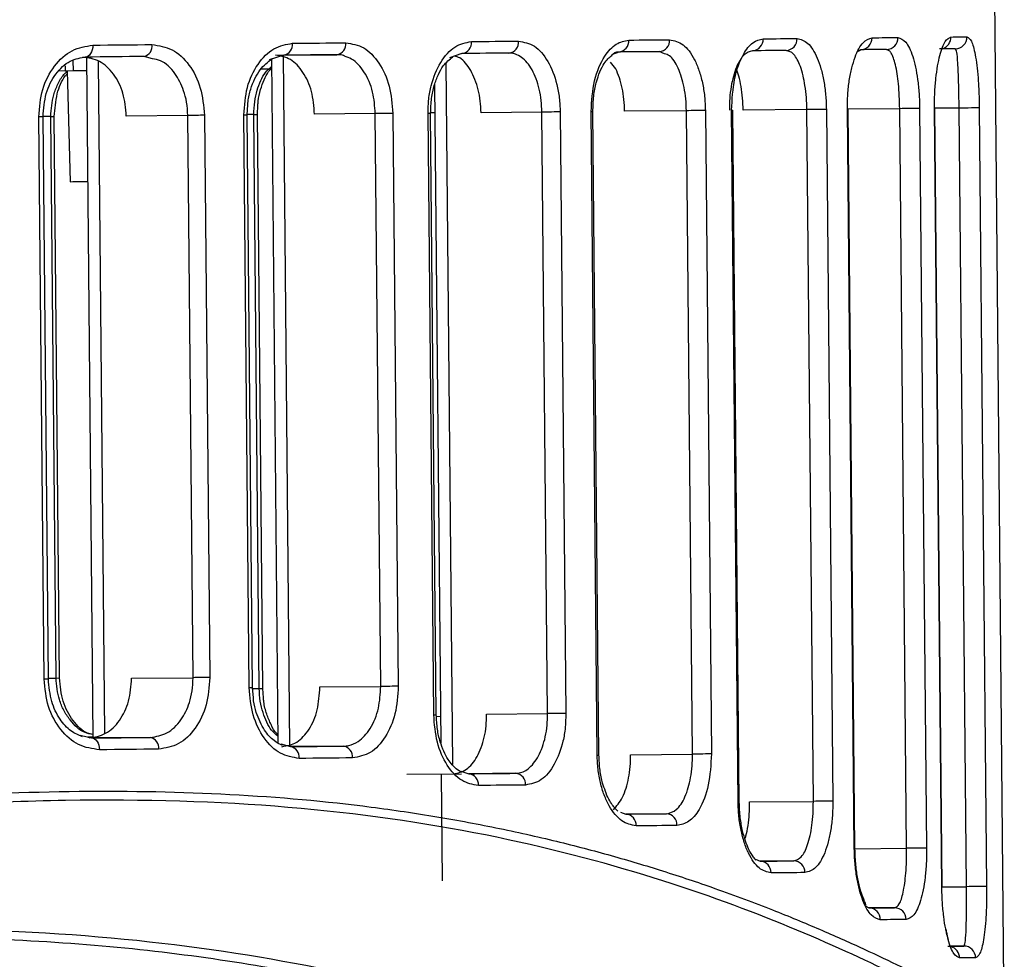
# Model space of a CAD drawing. Header units: millimetres. Extents: x -271 to 35, y 79 to 379.
# Tile 11 of 23: x -163 to -138, y 170 to 193. Entities that reach past the tile are written whole.
import ezdxf

# ---------------------------------------------------------------- set-up
doc = ezdxf.new("R2010")
doc.units = ezdxf.units.MM

msp = doc.modelspace()

# ---------------------------------------------------------------- linework, layer by layer
at = {"color": 7, "linetype": 'Continuous', "lineweight": 25}
for p, q in [((-137.96, 168.173), (-138.243, 198.243)), ((-137.961, 168.185), (-138.243, 198.243)), ((-161.173, 192.525), (-161.011, 175.322)), ((-159.506, 192.484), (-159.719, 192.539)), ((-156.181, 192.572), (-156.556, 192.459)), ((-156.395, 192.57), (-154.84, 192.585)), ((-156.204, 192.565), (-156.04, 175.098)), ((-151.677, 192.615), (-151.993, 192.505)), ((-147.714, 192.652), (-147.869, 192.59)), ((-147.685, 192.653), (-146.686, 192.662)), ((-146.556, 192.608), (-146.686, 192.662)), ((-143.35, 192.65), (-143.477, 192.693)), ((-141.588, 192.711), (-141.655, 192.665)), ((-140.859, 192.678), (-140.938, 192.717)), ((-139.174, 192.697), (-139.199, 192.734)), ((-161.715, 192.306), (-161.711, 192.172)), ((-161.521, 192.437), (-161.513, 192.174)), ((-160.881, 192.422), (-160.721, 175.419)), ((-156.494, 192.477), (-156.332, 175.185)), ((-152.085, 192.362), (-151.919, 174.64)), ((-161.711, 192.173), (-161.888, 192.171)), ((-161.662, 192.173), (-161.587, 189.374)), ((-161.17, 192.177), (-161.513, 192.174)), ((-156.492, 192.221), (-156.765, 192.219)), ((-152.371, 191.827), (-152.215, 175.187)), ((-157.11, 191.063), (-157.093, 191.317)), ((-156.853, 191.071), (-156.838, 191.308)), ((-162.139, 176.8), (-162.272, 191.014)), ((-162.078, 191.022), (-162.271, 191.021)), ((-162.078, 191.022), (-161.99, 191.023)), ((-161.945, 176.826), (-162.078, 191.022)), ((-161.856, 176.827), (-161.99, 191.023)), ((-158.613, 191.049), (-160.167, 191.034)), ((-158.48, 176.834), (-158.613, 191.049)), ((-158.191, 191.053), (-158.057, 176.838)), ((-157.195, 191.062), (-157.11, 191.063)), ((-157.059, 176.582), (-157.195, 191.062)), ((-156.974, 176.583), (-157.11, 191.063)), ((-156.942, 191.07), (-157.109, 191.069)), ((-156.942, 191.07), (-156.853, 191.071)), ((-156.806, 176.564), (-156.942, 191.07)), ((-156.717, 176.565), (-156.853, 191.071)), ((-153.869, 191.094), (-155.407, 191.079)), ((-153.733, 176.613), (-153.869, 191.094)), ((-153.425, 191.098), (-153.289, 176.617)), ((-152.535, 191.106), (-152.471, 191.107)), ((-152.392, 175.898), (-152.535, 191.106)), ((-152.328, 175.898), (-152.471, 191.107)), ((-152.364, 191.113), (-152.47, 191.112)), ((-149.656, 191.134), (-151.196, 191.119)), ((-149.513, 175.925), (-149.656, 191.134)), ((-149.193, 191.138), (-149.05, 175.929)), ((-148.412, 191.145), (-148.366, 191.146)), ((-148.259, 174.879), (-148.412, 191.145)), ((-148.213, 174.879), (-148.366, 191.146)), ((-146, 191.168), (-147.564, 191.154)), ((-145.848, 174.902), (-146, 191.168)), ((-145.521, 191.173), (-145.368, 174.906)), ((-144.858, 191.179), (-144.828, 191.18)), ((-144.693, 173.69), (-144.858, 191.179)), ((-144.663, 173.69), (-144.828, 191.18)), ((-142.954, 191.197), (-144.565, 191.182)), ((-142.79, 173.708), (-142.954, 191.197)), ((-142.461, 191.202), (-142.297, 173.713)), ((-141.754, 172.508), (-141.93, 191.207)), ((-141.93, 191.207), (-141.913, 191.207)), ((-140.606, 191.22), (-141.913, 191.208)), ((-141.737, 172.508), (-141.913, 191.207)), ((-140.43, 172.521), (-140.606, 191.22)), ((-140.102, 191.225), (-139.926, 172.526)), ((-139.541, 171.544), (-139.726, 191.228)), ((-139.726, 191.228), (-139.719, 191.228)), ((-139.104, 191.235), (-139.719, 191.229)), ((-139.534, 171.544), (-139.719, 191.228)), ((-138.919, 171.55), (-139.104, 191.235)), ((-138.593, 191.239), (-138.408, 171.555)), ((-162.248, 176.799), (-162.381, 191.013)), ((-162.139, 176.824), (-161.945, 176.826)), ((-161.945, 176.826), (-161.856, 176.827)), ((-160.033, 176.82), (-158.48, 176.834)), ((-157.059, 176.582), (-156.974, 176.583)), ((-156.952, 176.325), (-156.974, 176.583)), ((-155.271, 176.599), (-153.733, 176.613)), ((-156.972, 176.563), (-156.806, 176.564)), ((-156.806, 176.564), (-156.717, 176.565)), ((-156.697, 176.324), (-156.717, 176.565)), ((-152.392, 175.898), (-152.328, 175.898)), ((-152.324, 175.857), (-152.221, 175.858)), ((-151.053, 175.911), (-149.513, 175.925)), ((-161.334, 175.381), (-161.047, 175.31)), ((-161.011, 175.334), (-161.14, 175.333)), ((-161.136, 175.333), (-161.011, 175.334)), ((-159.557, 175.324), (-161.109, 175.31)), ((-156.259, 175.16), (-156.016, 175.092)), ((-154.676, 175.104), (-156.017, 175.092)), ((-148.259, 174.879), (-148.213, 174.879)), ((-147.411, 174.887), (-145.848, 174.902)), ((-153.075, 174.391), (-151.686, 174.404)), ((-152.207, 174.399), (-152.182, 171.702)), ((-151.703, 174.47), (-151.506, 174.406)), ((-150.318, 174.417), (-151.507, 174.406)), ((-144.693, 173.69), (-144.663, 173.69)), ((-144.401, 173.693), (-142.79, 173.708)), ((-147.666, 173.437), (-147.534, 173.386)), ((-146.505, 173.396), (-147.534, 173.386)), ((-141.754, 172.508), (-141.737, 172.508)), ((-141.737, 172.509), (-140.43, 172.521)), ((-144.253, 172.25), (-144.137, 172.195)), ((-143.284, 172.203), (-144.137, 172.195)), ((-139.541, 171.544), (-139.534, 171.544)), ((-139.534, 171.544), (-138.919, 171.55)), ((-141.46, 171.062), (-141.385, 171.012)), ((-140.734, 171.018), (-141.385, 171.012)), ((-138.986, 170.049), (-139.313, 170.046))]:
    msp.add_line(p, q, dxfattribs=at)
at = {"color": 7, "linetype": 'Continuous', "lineweight": 25, "flags": 128}
for points in [[(-141.305, 193.013), (-141.22, 193.014), (-141.135, 193.015), (-141.051, 193.016), (-140.969, 193.016), (-140.888, 193.017), (-140.808, 193.018), (-140.729, 193.019), (-140.652, 193.02)], [(-139.311, 193.032), (-139.255, 193.033), (-139.201, 193.034), (-139.148, 193.034), (-139.096, 193.035), (-139.046, 193.035), (-138.998, 193.036), (-138.95, 193.036), (-138.905, 193.036)], [(-161.015, 192.826), (-161.018, 192.768), (-161.028, 192.711), (-161.046, 192.659), (-161.07, 192.614), (-161.1, 192.576), (-161.134, 192.548), (-161.17, 192.531), (-161.209, 192.524)], [(-161.015, 192.826), (-160.825, 192.828), (-160.637, 192.83), (-160.449, 192.832), (-160.261, 192.833), (-160.074, 192.835), (-159.888, 192.837), (-159.703, 192.839), (-159.518, 192.84)], [(-155.964, 192.874), (-155.793, 192.876), (-155.623, 192.877), (-155.453, 192.879), (-155.285, 192.88), (-155.117, 192.882), (-154.949, 192.884), (-154.783, 192.885), (-154.617, 192.887)], [(-151.44, 192.917), (-151.288, 192.918), (-151.137, 192.92), (-150.986, 192.921), (-150.837, 192.923), (-150.688, 192.924), (-150.54, 192.925), (-150.392, 192.927), (-150.246, 192.928)], [(-147.459, 192.955), (-147.327, 192.956), (-147.196, 192.957), (-147.065, 192.958), (-146.935, 192.96), (-146.807, 192.961), (-146.679, 192.962), (-146.552, 192.963), (-146.426, 192.964)], [(-144.059, 192.987), (-143.948, 192.988), (-143.839, 192.989), (-143.73, 192.99), (-143.622, 192.991), (-143.516, 192.992), (-143.41, 192.993), (-143.306, 192.994), (-143.202, 192.995)], [(-159.719, 192.539), (-159.903, 192.537), (-160.088, 192.535), (-160.273, 192.533), (-160.459, 192.532), (-160.645, 192.53), (-160.832, 192.528), (-161.02, 192.526), (-161.209, 192.524)], [(-154.84, 192.585), (-155.005, 192.583), (-155.171, 192.582), (-155.338, 192.58), (-155.505, 192.578), (-155.673, 192.577), (-155.841, 192.575), (-156.011, 192.574), (-156.181, 192.572)], [(-150.489, 192.626), (-150.634, 192.625), (-150.781, 192.623), (-150.928, 192.622), (-151.077, 192.62), (-151.226, 192.619), (-151.375, 192.617), (-151.526, 192.616), (-151.677, 192.615)], [(-146.686, 192.662), (-146.812, 192.661), (-146.938, 192.66), (-147.065, 192.658), (-147.193, 192.657), (-147.322, 192.656), (-147.452, 192.655), (-147.583, 192.653), (-147.714, 192.652)], [(-143.477, 192.693), (-143.58, 192.692), (-143.684, 192.691), (-143.789, 192.69), (-143.895, 192.689), (-144.002, 192.688), (-144.11, 192.686), (-144.219, 192.685), (-144.33, 192.684)], [(-140.938, 192.717), (-141.015, 192.716), (-141.093, 192.715), (-141.173, 192.715), (-141.254, 192.714), (-141.336, 192.713), (-141.419, 192.712), (-141.503, 192.711), (-141.588, 192.711)], [(-139.199, 192.734), (-139.244, 192.733), (-139.291, 192.733), (-139.34, 192.732), (-139.389, 192.732), (-139.441, 192.731), (-139.493, 192.731), (-139.547, 192.73), (-139.603, 192.73)], [(-161.513, 192.174), (-161.683, 192.172), (-161.711, 192.172)], [(-162.272, 191.014), (-162.274, 191.014), (-162.28, 191.014), (-162.289, 191.014), (-162.301, 191.014), (-162.317, 191.014), (-162.336, 191.014), (-162.357, 191.014), (-162.381, 191.013)], [(-158.191, 191.053), (-158.236, 191.052), (-158.288, 191.052), (-158.344, 191.051), (-158.402, 191.051), (-158.461, 191.05), (-158.516, 191.05), (-158.568, 191.049), (-158.613, 191.049)], [(-153.425, 191.098), (-153.47, 191.098), (-153.522, 191.097), (-153.581, 191.097), (-153.642, 191.096), (-153.705, 191.095), (-153.765, 191.095), (-153.82, 191.094), (-153.869, 191.094)], [(-149.193, 191.138), (-149.235, 191.138), (-149.288, 191.137), (-149.348, 191.137), (-149.413, 191.136), (-149.48, 191.135), (-149.544, 191.135), (-149.604, 191.134), (-149.656, 191.134)], [(-145.521, 191.173), (-145.56, 191.173), (-145.612, 191.172), (-145.674, 191.172), (-145.742, 191.171), (-145.812, 191.17), (-145.881, 191.17), (-145.945, 191.169), (-146, 191.168)], [(-142.461, 191.202), (-142.496, 191.202), (-142.546, 191.201), (-142.608, 191.201), (-142.679, 191.2), (-142.753, 191.199), (-142.827, 191.199), (-142.896, 191.198), (-142.954, 191.197)], [(-140.102, 191.225), (-140.131, 191.224), (-140.178, 191.224), (-140.24, 191.223), (-140.313, 191.223), (-140.391, 191.222), (-140.47, 191.221), (-140.543, 191.221), (-140.606, 191.22)], [(-138.593, 191.239), (-138.614, 191.239), (-138.657, 191.239), (-138.718, 191.238), (-138.793, 191.238), (-138.875, 191.237), (-138.959, 191.236), (-139.037, 191.235), (-139.104, 191.235)], [(-161.587, 189.374), (-161.516, 189.375), (-161.31, 189.377), (-161.143, 189.378)], [(-158.057, 176.838), (-158.103, 176.838), (-158.155, 176.837), (-158.211, 176.837), (-158.269, 176.836), (-158.327, 176.836), (-158.383, 176.835), (-158.434, 176.835), (-158.48, 176.834)], [(-162.139, 176.8), (-162.141, 176.8), (-162.146, 176.8), (-162.155, 176.8), (-162.168, 176.8), (-162.183, 176.799), (-162.202, 176.799), (-162.224, 176.799), (-162.248, 176.799)], [(-153.289, 176.617), (-153.334, 176.617), (-153.386, 176.616), (-153.445, 176.616), (-153.506, 176.615), (-153.569, 176.615), (-153.629, 176.614), (-153.684, 176.614), (-153.733, 176.613)], [(-149.05, 175.929), (-149.092, 175.929), (-149.145, 175.928), (-149.205, 175.928), (-149.27, 175.927), (-149.337, 175.927), (-149.401, 175.926), (-149.461, 175.925), (-149.513, 175.925)], [(-161.047, 175.31), (-160.859, 175.312), (-160.671, 175.314), (-160.484, 175.315), (-160.297, 175.317), (-160.111, 175.319), (-159.926, 175.321), (-159.741, 175.322), (-159.557, 175.324)], [(-161.047, 175.31), (-161.009, 175.305), (-160.971, 175.288), (-160.937, 175.261), (-160.907, 175.223), (-160.882, 175.178), (-160.863, 175.127), (-160.852, 175.07), (-160.847, 175.012)], [(-156.016, 175.092), (-155.846, 175.093), (-155.677, 175.095), (-155.509, 175.096), (-155.341, 175.098), (-155.173, 175.1), (-155.007, 175.101), (-154.841, 175.103), (-154.676, 175.104)], [(-159.351, 175.026), (-159.535, 175.024), (-159.721, 175.023), (-159.907, 175.021), (-160.094, 175.019), (-160.281, 175.017), (-160.469, 175.015), (-160.658, 175.014), (-160.847, 175.012)], [(-145.368, 174.906), (-145.407, 174.906), (-145.459, 174.906), (-145.521, 174.905), (-145.589, 174.904), (-145.659, 174.904), (-145.728, 174.903), (-145.792, 174.902), (-145.848, 174.902)], [(-154.447, 174.806), (-154.613, 174.805), (-154.78, 174.803), (-154.947, 174.802), (-155.115, 174.8), (-155.284, 174.798), (-155.453, 174.797), (-155.623, 174.795), (-155.794, 174.794)], [(-151.506, 174.406), (-151.355, 174.407), (-151.204, 174.409), (-151.055, 174.41), (-150.906, 174.412), (-150.757, 174.413), (-150.61, 174.415), (-150.463, 174.416), (-150.318, 174.417)], [(-150.069, 174.12), (-150.216, 174.118), (-150.363, 174.117), (-150.511, 174.115), (-150.66, 174.114), (-150.81, 174.113), (-150.96, 174.111), (-151.111, 174.11), (-151.263, 174.108)], [(-142.297, 173.713), (-142.332, 173.712), (-142.382, 173.712), (-142.444, 173.711), (-142.515, 173.711), (-142.589, 173.71), (-142.663, 173.709), (-142.731, 173.709), (-142.79, 173.708)], [(-147.534, 173.386), (-147.402, 173.387), (-147.271, 173.388), (-147.141, 173.39), (-147.012, 173.391), (-146.884, 173.392), (-146.757, 173.393), (-146.631, 173.394), (-146.505, 173.396)], [(-146.239, 173.098), (-146.366, 173.097), (-146.492, 173.096), (-146.62, 173.094), (-146.749, 173.093), (-146.878, 173.092), (-147.009, 173.091), (-147.14, 173.089), (-147.272, 173.088)], [(-139.926, 172.526), (-139.955, 172.525), (-140.002, 172.525), (-140.064, 172.524), (-140.137, 172.524), (-140.216, 172.523), (-140.294, 172.522), (-140.367, 172.522), (-140.43, 172.521)], [(-144.137, 172.195), (-144.027, 172.196), (-143.918, 172.197), (-143.81, 172.198), (-143.703, 172.199), (-143.597, 172.2), (-143.492, 172.201), (-143.387, 172.202), (-143.284, 172.203)], [(-143.004, 171.906), (-143.108, 171.905), (-143.212, 171.904), (-143.318, 171.903), (-143.424, 171.902), (-143.532, 171.901), (-143.641, 171.9), (-143.75, 171.899), (-143.861, 171.898)], [(-138.408, 171.555), (-138.429, 171.555), (-138.472, 171.554), (-138.533, 171.554), (-138.608, 171.553), (-138.69, 171.552), (-138.774, 171.551), (-138.852, 171.551), (-138.919, 171.55)], [(-141.385, 171.012), (-141.299, 171.012), (-141.215, 171.013), (-141.132, 171.014), (-141.05, 171.015), (-140.969, 171.016), (-140.89, 171.016), (-140.811, 171.017), (-140.734, 171.018)], [(-140.442, 170.721), (-140.52, 170.72), (-140.599, 170.719), (-140.678, 170.718), (-140.76, 170.718), (-140.842, 170.717), (-140.925, 170.716), (-141.01, 170.715), (-141.096, 170.714)], [(-139.39, 170.045), (-139.334, 170.046), (-139.28, 170.046), (-139.228, 170.047), (-139.176, 170.047), (-139.127, 170.048), (-139.078, 170.048), (-139.031, 170.049), (-138.986, 170.049)], [(-138.686, 169.752), (-138.732, 169.751), (-138.779, 169.751), (-138.828, 169.75), (-138.878, 169.75), (-138.929, 169.75), (-138.982, 169.749), (-139.036, 169.748), (-139.092, 169.748)]]:
    msp.add_lwpolyline(points, dxfattribs=at)
at = {"color": 7, "linetype": 'Continuous', "lineweight": 25}
for centre, radius, start, end in [((-141.598, 193.004), 0.293, 271.9421, 1.8778), ((-140.946, 193.011), 0.295, 271.636, 1.5967), ((-139.61, 193.028), 0.299, 287.6711, 0.919), ((-139.203, 193.032), 0.298, 270.8471, 0.8444), ((-159.781, 192.798), 0.266, 283.4338, 9.2618), ((-156.231, 192.837), 0.269, 280.6645, 7.9437), ((-154.886, 192.852), 0.271, 279.6916, 7.4213), ((-151.713, 192.887), 0.275, 277.5486, 6.15), ((-150.521, 192.901), 0.277, 276.7953, 5.6606), ((-147.74, 192.933), 0.281, 275.1397, 4.4999), ((-146.709, 192.944), 0.283, 274.5606, 4.0643), ((-144.346, 192.972), 0.288, 273.2998, 3.058), ((-143.491, 192.982), 0.289, 272.8653, 2.6917), ((-159.614, 175.064), 0.266, 351.8167, 77.6354), ((-156.061, 174.826), 0.269, 353.1344, 80.4053), ((-154.717, 174.836), 0.271, 353.6567, 81.3785), ((-151.537, 174.133), 0.275, 354.9276, 83.5222), ((-150.345, 174.142), 0.277, 355.4168, 84.2757), ((-147.553, 173.105), 0.281, 356.5773, 85.932), ((-146.522, 173.113), 0.283, 357.0129, 86.5114), ((-144.148, 171.908), 0.288, 358.0189, 87.7729), ((-143.293, 171.914), 0.289, 358.3851, 88.2077), ((-141.389, 170.718), 0.293, 359.1988, 89.1316), ((-140.737, 170.723), 0.295, 359.4799, 89.438), ((-139.392, 169.747), 0.3, 0.2625, 73.1124), ((-138.984, 169.751), 0.298, 0.232, 90.228)]:
    msp.add_arc(centre, radius, start, end, dxfattribs=at)
for points, knots in [([(-141.93, 191.207), (-141.928, 191.333), (-141.925, 191.585), (-141.884, 191.94), (-141.821, 192.26), (-141.71, 192.617), (-141.534, 192.941), (-141.382, 192.989), (-141.305, 193.013)], [0, 0, 0, 0, 0.12611, 0.251007, 0.374815, 0.501351, 0.750428, 1, 1, 1, 1]), ([(-140.652, 193.02), (-140.584, 192.997), (-140.447, 192.952), (-140.299, 192.636), (-140.205, 192.284), (-140.15, 191.964), (-140.112, 191.607), (-140.105, 191.351), (-140.102, 191.225)], [0, 0, 0, 0, 0.249475, 0.499165, 0.626383, 0.749621, 0.87586, 1, 1, 1, 1]), ([(-139.726, 191.228), (-139.725, 191.36), (-139.723, 191.621), (-139.693, 191.988), (-139.648, 192.309), (-139.572, 192.661), (-139.455, 192.966), (-139.359, 193.01), (-139.311, 193.032)], [0, 0, 0, 0, 0.126119, 0.250731, 0.376133, 0.501711, 0.751229, 1, 1, 1, 1]), ([(-138.905, 193.036), (-138.866, 193.015), (-138.79, 192.973), (-138.708, 192.674), (-138.655, 192.329), (-138.623, 192.007), (-138.601, 191.64), (-138.596, 191.372), (-138.593, 191.239)], [0, 0, 0, 0, 0.2496195, 0.4993139, 0.6278396, 0.7500044, 0.8769043, 1, 1, 1, 1]), ([(-162.381, 191.013), (-162.362, 191.251), (-162.324, 191.725), (-162.005, 192.323), (-161.551, 192.741), (-161.193, 192.798), (-161.015, 192.826)], [0, 0, 0, 0, 0.250516, 0.500168, 0.749972, 1, 1, 1, 1]), ([(-159.518, 192.84), (-159.344, 192.815), (-158.998, 192.764), (-158.562, 192.353), (-158.256, 191.761), (-158.212, 191.289), (-158.191, 191.053)], [0, 0, 0, 0, 0.250582, 0.50026, 0.750025, 1, 1, 1, 1]), ([(-157.195, 191.062), (-157.178, 191.299), (-157.144, 191.773), (-156.857, 192.371), (-156.447, 192.789), (-156.125, 192.846), (-155.964, 192.874)], [0, 0, 0, 0, 0.250533, 0.50019, 0.74998, 1, 1, 1, 1]), ([(-154.617, 192.887), (-154.461, 192.861), (-154.15, 192.81), (-153.76, 192.4), (-153.484, 191.808), (-153.445, 191.335), (-153.425, 191.098)], [0, 0, 0, 0, 0.2505892, 0.5002773, 0.7500404, 1, 1, 1, 1]), ([(-152.535, 191.106), (-152.532, 191.226), (-152.526, 191.464), (-152.44, 191.919), (-152.235, 192.418), (-151.867, 192.833), (-151.582, 192.889), (-151.44, 192.917)], [0, 0, 0, 0, 0.126162, 0.251437, 0.50077, 0.750259, 1, 1, 1, 1]), ([(-150.246, 192.928), (-150.109, 192.903), (-149.836, 192.852), (-149.489, 192.445), (-149.294, 191.95), (-149.207, 191.495), (-149.198, 191.257), (-149.193, 191.138)], [0, 0, 0, 0, 0.250306, 0.499703, 0.749114, 0.874686, 1, 1, 1, 1]), ([(-148.412, 191.145), (-148.395, 191.415), (-148.361, 191.953), (-148.098, 192.545), (-147.782, 192.891), (-147.567, 192.934), (-147.459, 192.955)], [0, 0, 0, 0, 0.279951, 0.559426, 0.779607, 1, 1, 1, 1]), ([(-146.426, 192.964), (-146.31, 192.94), (-146.078, 192.891), (-145.83, 192.554), (-145.678, 192.195), (-145.592, 191.88), (-145.534, 191.535), (-145.525, 191.294), (-145.521, 191.173)], [0, 0, 0, 0, 0.250011, 0.499156, 0.624944, 0.749472, 0.875029, 1, 1, 1, 1]), ([(-144.858, 191.179), (-144.843, 191.453), (-144.814, 192.001), (-144.588, 192.59), (-144.325, 192.927), (-144.147, 192.967), (-144.059, 192.987)], [0, 0, 0, 0, 0.279826, 0.559323, 0.779515, 1, 1, 1, 1]), ([(-143.202, 192.995), (-143.109, 192.971), (-142.922, 192.924), (-142.72, 192.596), (-142.594, 192.24), (-142.522, 191.922), (-142.473, 191.572), (-142.465, 191.325), (-142.461, 191.202)], [0, 0, 0, 0, 0.249918, 0.499227, 0.625556, 0.749538, 0.875341, 1, 1, 1, 1]), ([(-162.272, 191.014), (-162.257, 191.215), (-162.226, 191.617), (-161.968, 192.118), (-161.601, 192.466), (-161.316, 192.509), (-161.173, 192.53)], [0, 0, 0, 0, 0.2493086, 0.4985139, 0.748667, 1, 1, 1, 1]), ([(-160.167, 191.034), (-160.185, 191.231), (-160.221, 191.624), (-160.475, 192.117), (-160.838, 192.46), (-161.127, 192.503), (-161.271, 192.524)], [0, 0, 0, 0, 0.249996, 0.499774, 0.749441, 1, 1, 1, 1]), ([(-155.407, 191.079), (-155.423, 191.276), (-155.456, 191.67), (-155.684, 192.163), (-156.008, 192.506), (-156.266, 192.549), (-156.395, 192.57)], [0, 0, 0, 0, 0.249982, 0.499757, 0.749433, 1, 1, 1, 1]), ([(-154.651, 192.55), (-154.667, 192.557), (-154.728, 192.586), (-154.793, 192.585), (-154.84, 192.585)], [0, 0, 0, 0, 0.264547, 1, 1, 1, 1]), ([(-153.869, 191.094), (-153.883, 191.28), (-153.904, 191.568), (-154.024, 191.918), (-154.187, 192.228), (-154.404, 192.465), (-154.589, 192.529), (-154.651, 192.55)], [0, 0, 0, 0, 0.270487, 0.417448, 0.571885, 0.856823, 1, 1, 1, 1]), ([(-152.471, 191.107), (-152.466, 191.233), (-152.458, 191.478), (-152.385, 191.811), (-152.281, 192.087), (-152.127, 192.36), (-151.992, 192.465), (-151.908, 192.53)], [0, 0, 0, 0, 0.1987776, 0.3856606, 0.562587, 0.7287197, 1, 1, 1, 1]), ([(-151.196, 191.119), (-151.2, 191.218), (-151.208, 191.416), (-151.28, 191.796), (-151.442, 192.202), (-151.669, 192.497), (-151.826, 192.536), (-151.873, 192.547)], [0, 0, 0, 0, 0.14677, 0.293836, 0.585946, 0.878017, 1, 1, 1, 1]), ([(-150.326, 192.599), (-150.326, 192.599), (-150.36, 192.617), (-150.416, 192.623), (-150.47, 192.625), (-150.489, 192.626)], [0, 0, 0, 0, 0.001754, 0.654891, 1, 1, 1, 1]), ([(-149.656, 191.134), (-149.66, 191.232), (-149.668, 191.431), (-149.735, 191.811), (-149.89, 192.225), (-150.118, 192.503), (-150.274, 192.575), (-150.326, 192.599)], [0, 0, 0, 0, 0.141861, 0.286766, 0.571878, 0.856999, 1, 1, 1, 1]), ([(-148.366, 191.146), (-148.362, 191.278), (-148.355, 191.534), (-148.287, 191.878), (-148.193, 192.157), (-148.061, 192.418), (-147.954, 192.511), (-147.89, 192.568)], [0, 0, 0, 0, 0.205147, 0.396874, 0.577077, 0.745407, 1, 1, 1, 1]), ([(-147.89, 192.568), (-147.878, 192.581), (-147.802, 192.666), (-147.729, 192.662), (-147.668, 192.658)], [0, 0, 0, 0, 0.153413, 1, 1, 1, 1]), ([(-146, 191.168), (-146.004, 191.269), (-146.011, 191.471), (-146.054, 191.758), (-146.12, 192.022), (-146.235, 192.319), (-146.383, 192.558), (-146.513, 192.596), (-146.556, 192.608)], [0, 0, 0, 0, 0.1416102, 0.2866125, 0.4247405, 0.5730086, 0.858171, 1, 1, 1, 1]), ([(-144.33, 192.684), (-144.402, 192.664), (-144.547, 192.622), (-144.713, 192.346), (-144.815, 192.045), (-144.873, 191.778), (-144.91, 191.487), (-144.913, 191.281), (-144.915, 191.179)], [0, 0, 0, 0, 0.249592, 0.498825, 0.627132, 0.749052, 0.875617, 1, 1, 1, 1]), ([(-142.954, 191.197), (-142.957, 191.3), (-142.963, 191.509), (-142.998, 191.802), (-143.049, 192.068), (-143.138, 192.365), (-143.244, 192.562), (-143.328, 192.632), (-143.35, 192.65)], [0, 0, 0, 0, 0.147076, 0.2986324, 0.4418173, 0.5971711, 0.8946972, 1, 1, 1, 1]), ([(-140.606, 191.22), (-140.608, 191.327), (-140.613, 191.546), (-140.636, 191.846), (-140.67, 192.114), (-140.726, 192.407), (-140.793, 192.595), (-140.845, 192.66), (-140.859, 192.678)], [0, 0, 0, 0, 0.145682, 0.297583, 0.439122, 0.595487, 0.892696, 1, 1, 1, 1]), ([(-139.104, 191.235), (-139.105, 191.347), (-139.108, 191.58), (-139.115, 191.89), (-139.123, 192.16), (-139.138, 192.444), (-139.155, 192.62), (-139.17, 192.681), (-139.174, 192.697)], [0, 0, 0, 0, 0.143884, 0.297189, 0.437068, 0.595643, 0.893056, 1, 1, 1, 1]), ([(-158.613, 191.049), (-158.619, 191.162), (-158.632, 191.377), (-158.729, 191.75), (-158.932, 192.14), (-159.221, 192.432), (-159.436, 192.471), (-159.506, 192.484)], [0, 0, 0, 0, 0.164586, 0.315015, 0.572345, 0.860027, 1, 1, 1, 1]), ([(-157.093, 191.317), (-157.092, 191.345), (-157.085, 191.482), (-157.026, 191.711), (-156.923, 191.982), (-156.751, 192.276), (-156.586, 192.401), (-156.48, 192.481)], [0, 0, 0, 0, 0.052877, 0.257701, 0.456248, 0.64844, 1, 1, 1, 1]), ([(-156.942, 191.07), (-156.938, 191.18), (-156.931, 191.391), (-156.844, 191.762), (-156.707, 192.1), (-156.547, 192.241), (-156.492, 192.289)], [0, 0, 0, 0, 0.225289, 0.43549, 0.809056, 1, 1, 1, 1]), ([(-147.564, 191.154), (-147.567, 191.254), (-147.575, 191.455), (-147.622, 191.744), (-147.693, 192.003), (-147.786, 192.245), (-147.872, 192.342), (-147.917, 192.393)], [0, 0, 0, 0, 0.197, 0.394933, 0.592327, 0.789468, 1, 1, 1, 1]), ([(-162.078, 191.022), (-162.065, 191.21), (-162.044, 191.499), (-161.899, 191.845), (-161.788, 192.058), (-161.69, 192.137), (-161.662, 192.16)], [0, 0, 0, 0, 0.425445, 0.656958, 0.900461, 1, 1, 1, 1]), ([(-161.99, 191.023), (-161.974, 191.217), (-161.943, 191.59), (-161.792, 191.961), (-161.677, 192.084), (-161.66, 192.102)], [0, 0, 0, 0, 0.47826, 0.923301, 1, 1, 1, 1]), ([(-156.838, 191.308), (-156.837, 191.341), (-156.83, 191.479), (-156.754, 191.782), (-156.636, 192.09), (-156.518, 192.217), (-156.492, 192.245)], [0, 0, 0, 0, 0.086197, 0.362375, 0.857758, 1, 1, 1, 1]), ([(-144.565, 191.182), (-144.569, 191.285), (-144.575, 191.491), (-144.615, 191.783), (-144.671, 192.04), (-144.721, 192.175), (-144.744, 192.239)], [0, 0, 0, 0, 0.256212, 0.51485, 0.772038, 1, 1, 1, 1]), ([(-161.012, 175.397), (-161.079, 175.409), (-161.295, 175.447), (-161.552, 175.694), (-161.752, 176.001), (-161.901, 176.352), (-161.928, 176.639), (-161.945, 176.826)], [0, 0, 0, 0, 0.130981, 0.419889, 0.576779, 0.725935, 1, 1, 1, 1]), ([(-161.012, 175.4), (-161.058, 175.408), (-161.244, 175.443), (-161.528, 175.731), (-161.798, 176.218), (-161.837, 176.623), (-161.856, 176.827)], [0, 0, 0, 0, 0.098723, 0.39773, 0.697714, 1, 1, 1, 1]), ([(-161.109, 175.31), (-160.966, 175.334), (-160.678, 175.381), (-160.322, 175.731), (-160.076, 176.229), (-160.048, 176.623), (-160.033, 176.82)], [0, 0, 0, 0, 0.249998, 0.499776, 0.749443, 1, 1, 1, 1]), ([(-159.557, 175.324), (-159.414, 175.348), (-159.126, 175.395), (-158.777, 175.733), (-158.583, 176.131), (-158.492, 176.505), (-158.484, 176.721), (-158.48, 176.834)], [0, 0, 0, 0, 0.247671, 0.499021, 0.72423, 0.855911, 1, 1, 1, 1]), ([(-158.057, 176.838), (-158.074, 176.601), (-158.109, 176.128), (-158.405, 175.53), (-158.833, 175.112), (-159.178, 175.055), (-159.351, 175.026)], [0, 0, 0, 0, 0.250534, 0.50019, 0.74998, 1, 1, 1, 1]), ([(-160.847, 175.012), (-161.027, 175.037), (-161.386, 175.088), (-161.848, 175.498), (-162.178, 176.089), (-162.224, 176.562), (-162.248, 176.799)], [0, 0, 0, 0, 0.250588, 0.500275, 0.750039, 1, 1, 1, 1]), ([(-161.273, 175.337), (-161.373, 175.379), (-161.58, 175.467), (-161.86, 175.777), (-162.086, 176.231), (-162.121, 176.606), (-162.139, 176.8)], [0, 0, 0, 0, 0.22591, 0.4672532, 0.7250097, 1, 1, 1, 1]), ([(-155.794, 174.794), (-155.956, 174.819), (-156.28, 174.87), (-156.697, 175.281), (-156.995, 175.873), (-157.038, 176.345), (-157.059, 176.582)], [0, 0, 0, 0, 0.2505822, 0.5002608, 0.7500257, 1, 1, 1, 1]), ([(-156.231, 175.09), (-156.103, 175.113), (-155.846, 175.161), (-155.528, 175.51), (-155.309, 176.007), (-155.284, 176.401), (-155.271, 176.599)], [0, 0, 0, 0, 0.250008, 0.4998, 0.749462, 1, 1, 1, 1]), ([(-154.676, 175.104), (-154.629, 175.108), (-154.502, 175.118), (-154.259, 175.228), (-154.03, 175.47), (-153.873, 175.786), (-153.759, 176.138), (-153.743, 176.426), (-153.733, 176.613)], [0, 0, 0, 0, 0.0926188, 0.2505021, 0.499678, 0.6348029, 0.7633793, 1, 1, 1, 1]), ([(-153.289, 176.617), (-153.304, 176.38), (-153.335, 175.906), (-153.6, 175.309), (-153.982, 174.891), (-154.292, 174.835), (-154.447, 174.806)], [0, 0, 0, 0, 0.250514, 0.500166, 0.749971, 1, 1, 1, 1]), ([(-156.216, 175.119), (-156.288, 175.153), (-156.444, 175.228), (-156.693, 175.503), (-156.863, 175.875), (-156.942, 176.172), (-156.951, 176.301), (-156.952, 176.325)], [0, 0, 0, 0, 0.2251709, 0.4882729, 0.7917328, 0.9602132, 1, 1, 1, 1]), ([(-156.333, 175.354), (-156.388, 175.401), (-156.551, 175.539), (-156.695, 175.874), (-156.789, 176.243), (-156.8, 176.455), (-156.806, 176.564)], [0, 0, 0, 0, 0.190237, 0.56408, 0.774478, 1, 1, 1, 1]), ([(-156.334, 175.398), (-156.345, 175.408), (-156.414, 175.465), (-156.51, 175.65), (-156.621, 175.913), (-156.685, 176.148), (-156.695, 176.291), (-156.697, 176.324)], [0, 0, 0, 0, 0.056224, 0.33106, 0.615797, 0.91029, 1, 1, 1, 1]), ([(-151.263, 174.108), (-151.407, 174.134), (-151.693, 174.184), (-152.066, 174.593), (-152.334, 175.186), (-152.373, 175.66), (-152.392, 175.898)], [0, 0, 0, 0, 0.2506209, 0.5003133, 0.7500554, 1, 1, 1, 1]), ([(-151.678, 174.433), (-151.727, 174.461), (-151.837, 174.524), (-152.05, 174.766), (-152.216, 175.133), (-152.309, 175.537), (-152.321, 175.774), (-152.328, 175.898)], [0, 0, 0, 0, 0.173776, 0.396028, 0.669816, 0.827947, 1, 1, 1, 1]), ([(-151.894, 174.403), (-151.782, 174.426), (-151.558, 174.472), (-151.278, 174.817), (-151.124, 175.232), (-151.06, 175.612), (-151.056, 175.811), (-151.053, 175.911)], [0, 0, 0, 0, 0.249743, 0.499261, 0.748586, 0.873849, 1, 1, 1, 1]), ([(-150.318, 174.417), (-150.299, 174.418), (-150.191, 174.423), (-149.98, 174.517), (-149.727, 174.827), (-149.58, 175.246), (-149.519, 175.627), (-149.515, 175.826), (-149.513, 175.925)], [0, 0, 0, 0, 0.044041, 0.250254, 0.499626, 0.748765, 0.875713, 1, 1, 1, 1]), ([(-149.05, 175.929), (-149.053, 175.809), (-149.058, 175.571), (-149.136, 175.114), (-149.323, 174.616), (-149.662, 174.203), (-149.933, 174.147), (-150.069, 174.12)], [0, 0, 0, 0, 0.126148, 0.251402, 0.500716, 0.750244, 1, 1, 1, 1]), ([(-147.272, 173.088), (-147.396, 173.113), (-147.642, 173.162), (-147.916, 173.502), (-148.085, 173.861), (-148.181, 174.176), (-148.245, 174.519), (-148.255, 174.759), (-148.259, 174.879)], [0, 0, 0, 0, 0.250031, 0.499121, 0.62462, 0.749443, 0.874851, 1, 1, 1, 1]), ([(-148.049, 173.961), (-148.074, 174.029), (-148.132, 174.189), (-148.195, 174.502), (-148.207, 174.75), (-148.213, 174.879)], [0, 0, 0, 0, 0.26017, 0.613403, 1, 1, 1, 1]), ([(-147.849, 173.493), (-147.766, 173.586), (-147.642, 173.726), (-147.524, 174.034), (-147.458, 174.296), (-147.417, 174.585), (-147.413, 174.786), (-147.411, 174.887)], [0, 0, 0, 0, 0.3321058, 0.4996234, 0.665551, 0.8322172, 1, 1, 1, 1]), ([(-146.505, 173.396), (-146.418, 173.417), (-146.243, 173.461), (-146.06, 173.744), (-145.951, 174.045), (-145.891, 174.311), (-145.852, 174.598), (-145.849, 174.801), (-145.848, 174.902)], [0, 0, 0, 0, 0.24954, 0.498831, 0.628346, 0.749032, 0.875998, 1, 1, 1, 1]), ([(-145.368, 174.906), (-145.383, 174.635), (-145.413, 174.093), (-145.648, 173.504), (-145.934, 173.161), (-146.138, 173.119), (-146.239, 173.098)], [0, 0, 0, 0, 0.2798293, 0.5593256, 0.7795307, 1, 1, 1, 1]), ([(-226.131, 171.507), (-224.872, 171.392), (-222.355, 171.163), (-218.465, 170.873), (-214.566, 170.65), (-210.621, 170.505), (-206.684, 170.449), (-202.722, 170.485), (-198.761, 170.615), (-195.427, 170.798), (-192.666, 170.995), (-190.467, 171.175), (-188.244, 171.378), (-186.025, 171.602), (-183.92, 171.829), (-181.767, 172.073), (-179.514, 172.338), (-177.362, 172.595), (-175.303, 172.842), (-173.417, 173.062), (-171.451, 173.281), (-169.522, 173.48), (-167.631, 173.652), (-164.943, 173.856), (-161.596, 173.998), (-157.713, 173.937), (-154.736, 173.681), (-152.502, 173.36), (-150.897, 173.067), (-149.387, 172.732), (-147.976, 172.365), (-146.64, 171.969), (-145.261, 171.51), (-143.925, 171.012), (-142.683, 170.501), (-141.607, 170.023), (-140.662, 169.575), (-139.658, 169.073), (-138.762, 168.599), (-138.097, 168.245), (-138.007, 168.205), (-137.961, 168.185)], [0, 0, 0, 0, 0.031417, 0.062805, 0.094826, 0.12527, 0.15681, 0.18806, 0.21891, 0.250625, 0.267514, 0.285233, 0.303786, 0.321706, 0.339855, 0.356148, 0.375854, 0.397226, 0.411851, 0.429947, 0.447507, 0.465181, 0.483264, 0.500801, 0.542619, 0.583505, 0.62502, 0.645672, 0.666467, 0.68777, 0.708071, 0.728371, 0.750225, 0.777187, 0.801644, 0.826009, 0.850715, 0.875387, 0.917528, 0.958008, 1, 1, 1, 1]), ([(-147.735, 173.463), (-147.749, 173.474), (-147.806, 173.519), (-147.92, 173.676), (-148.013, 173.85), (-148.044, 173.945), (-148.049, 173.961)], [0, 0, 0, 0, 0.157439, 0.646982, 0.939271, 1, 1, 1, 1]), ([(-138.087, 167.969), (-138.12, 167.982), (-138.189, 168.011), (-139.018, 168.455), (-140.621, 169.301), (-143.251, 170.517), (-146.708, 171.803), (-150.955, 172.922), (-155.948, 173.647), (-161.626, 173.819), (-167.89, 173.452), (-174.643, 172.693), (-181.802, 171.805), (-189.287, 170.993), (-197.028, 170.383), (-202.27, 170.269), (-204.893, 170.211)], [0, 0, 0, 0, 0.05054, 0.106244, 0.18045, 0.255352, 0.329831, 0.404439, 0.478884, 0.552632, 0.627035, 0.701532, 0.775682, 0.850455, 0.92517, 1, 1, 1, 1]), ([(-143.861, 171.898), (-143.962, 171.921), (-144.164, 171.969), (-144.395, 172.301), (-144.541, 172.66), (-144.624, 172.977), (-144.68, 173.324), (-144.689, 173.568), (-144.693, 173.69)], [0, 0, 0, 0, 0.250026, 0.49921, 0.625078, 0.749494, 0.875047, 1, 1, 1, 1]), ([(-144.248, 172.221), (-144.263, 172.243), (-144.3, 172.292), (-144.41, 172.458), (-144.509, 172.699), (-144.585, 172.962), (-144.647, 173.299), (-144.658, 173.556), (-144.663, 173.69)], [0, 0, 0, 0, 0.1686, 0.388317, 0.519049, 0.664545, 0.824752, 1, 1, 1, 1]), ([(-144.521, 172.756), (-144.512, 172.781), (-144.479, 172.879), (-144.44, 173.093), (-144.405, 173.383), (-144.402, 173.59), (-144.401, 173.693)], [0, 0, 0, 0, 0.103558, 0.399959, 0.70135, 1, 1, 1, 1]), ([(-143.284, 172.203), (-143.219, 172.224), (-143.089, 172.265), (-142.952, 172.537), (-142.869, 172.835), (-142.823, 173.102), (-142.793, 173.395), (-142.791, 173.605), (-142.79, 173.708)], [0, 0, 0, 0, 0.2496301, 0.4989642, 0.6291557, 0.7491768, 0.8764681, 1, 1, 1, 1]), ([(-142.297, 173.713), (-142.299, 173.588), (-142.302, 173.341), (-142.344, 172.99), (-142.41, 172.672), (-142.53, 172.314), (-142.725, 171.982), (-142.911, 171.931), (-143.004, 171.906)], [0, 0, 0, 0, 0.12619, 0.250901, 0.374833, 0.501164, 0.750441, 1, 1, 1, 1]), ([(-141.096, 170.714), (-141.173, 170.737), (-141.326, 170.782), (-141.508, 171.103), (-141.626, 171.459), (-141.695, 171.779), (-141.742, 172.133), (-141.75, 172.383), (-141.754, 172.508)], [0, 0, 0, 0, 0.249824, 0.499254, 0.625744, 0.749563, 0.875377, 1, 1, 1, 1]), ([(-141.462, 171.073), (-141.461, 171.082), (-141.459, 171.115), (-141.53, 171.246), (-141.605, 171.482), (-141.669, 171.749), (-141.722, 172.099), (-141.732, 172.368), (-141.737, 172.508)], [0, 0, 0, 0, 0.082949, 0.325705, 0.470267, 0.630673, 0.807064, 1, 1, 1, 1]), ([(-140.734, 171.018), (-140.693, 171.037), (-140.613, 171.075), (-140.529, 171.331), (-140.478, 171.623), (-140.449, 171.893), (-140.431, 172.194), (-140.43, 172.413), (-140.43, 172.521)], [0, 0, 0, 0, 0.2487069, 0.4979845, 0.6296996, 0.7489176, 0.8770915, 1, 1, 1, 1]), ([(-139.926, 172.526), (-139.927, 172.397), (-139.929, 172.141), (-139.961, 171.78), (-140.01, 171.461), (-140.098, 171.107), (-140.24, 170.792), (-140.375, 170.744), (-140.442, 170.721)], [0, 0, 0, 0, 0.125925, 0.251232, 0.376564, 0.502324, 0.751501, 1, 1, 1, 1]), ([(-139.42, 170.385), (-139.428, 170.416), (-139.456, 170.531), (-139.494, 170.793), (-139.531, 171.152), (-139.537, 171.414), (-139.541, 171.544)], [0, 0, 0, 0, 0.108469, 0.402214, 0.703784, 1, 1, 1, 1]), ([(-138.986, 170.049), (-138.973, 170.066), (-138.949, 170.101), (-138.93, 170.339), (-138.921, 170.62), (-138.917, 170.89), (-138.916, 171.201), (-138.918, 171.436), (-138.919, 171.55)], [0, 0, 0, 0, 0.249176, 0.4978, 0.630827, 0.748205, 0.878144, 1, 1, 1, 1]), ([(-138.408, 171.555), (-138.408, 171.42), (-138.408, 171.15), (-138.424, 170.779), (-138.45, 170.459), (-138.497, 170.115), (-138.572, 169.818), (-138.648, 169.774), (-138.686, 169.752)], [0, 0, 0, 0, 0.125916, 0.251098, 0.376431, 0.502014, 0.750692, 1, 1, 1, 1]), ([(-204.853, 168.019), (-202.414, 168.068), (-197.514, 168.166), (-190.269, 168.656), (-183.225, 169.299), (-176.469, 169.972), (-170.094, 170.478), (-164.181, 170.553), (-158.827, 170.16), (-154.116, 169.316), (-150.097, 168.197), (-146.834, 166.997), (-144.276, 165.867), (-143.265, 165.368), (-142.759, 165.118)], [0, 0, 0, 0, 0.082766, 0.166311, 0.249538, 0.332695, 0.416463, 0.499377, 0.58239, 0.66618, 0.749386, 0.832914, 0.916439, 1, 1, 1, 1]), ([(-139.372, 170.189), (-139.373, 170.203), (-139.377, 170.243), (-139.409, 170.35), (-139.427, 170.454), (-139.432, 170.478)], [0, 0, 0, 0, 0.289254, 0.834996, 1, 1, 1, 1]), ([(-139.092, 169.748), (-139.141, 169.77), (-139.237, 169.815), (-139.353, 170.085), (-139.407, 170.325), (-139.42, 170.385)], [0, 0, 0, 0, 0.4287013, 0.8587037, 1, 1, 1, 1]), ([(-142.862, 164.892), (-143.225, 165.072), (-143.949, 165.431), (-145.621, 166.204), (-147.7, 167.066), (-150.065, 167.91), (-152.578, 168.649), (-155.149, 169.256), (-157.929, 169.746), (-160.955, 170.096), (-164.201, 170.271), (-167.627, 170.284), (-171.204, 170.137), (-174.873, 169.859), (-178.845, 169.491), (-182.818, 169.097), (-186.692, 168.731), (-190.224, 168.428), (-193.761, 168.168), (-197.387, 167.962), (-201.039, 167.821), (-204.773, 167.748), (-208.659, 167.756), (-212.713, 167.849), (-215.944, 167.989), (-218.344, 168.121), (-219.895, 168.216), (-221.384, 168.314), (-222.86, 168.419), (-224.431, 168.535), (-226.385, 168.686), (-228.397, 168.844), (-230.296, 168.994), (-232.012, 169.126), (-233.715, 169.247), (-235.518, 169.364), (-238.025, 169.5), (-241.238, 169.594), (-244.563, 169.527), (-247.3, 169.349), (-249.514, 169.112), (-251.608, 168.794), (-253.598, 168.404), (-255.431, 167.965), (-257.177, 167.471), (-258.921, 166.907), (-260.59, 166.288), (-262.085, 165.671), (-263.371, 165.09), (-264.467, 164.561), (-265.391, 164.088), (-265.831, 163.853), (-266.05, 163.735)], [0, 0, 0, 0, 0.031377, 0.062612, 0.093951, 0.125312, 0.150961, 0.175673, 0.200476, 0.225139, 0.250214, 0.275011, 0.29926, 0.323863, 0.347477, 0.375022, 0.397269, 0.417244, 0.437491, 0.458944, 0.479771, 0.499977, 0.522608, 0.546014, 0.569418, 0.578453, 0.587915, 0.596669, 0.604802, 0.614199, 0.62486, 0.640223, 0.651152, 0.660279, 0.672646, 0.683776, 0.695433, 0.722377, 0.749631, 0.767463, 0.785033, 0.802861, 0.820612, 0.838665, 0.855632, 0.874607, 0.897105, 0.917632, 0.937345, 0.958701, 0.979398, 1, 1, 1, 1])]:
    msp.add_open_spline(points, degree=3, knots=knots, dxfattribs=at)

doc.saveas('drawing.dxf')
